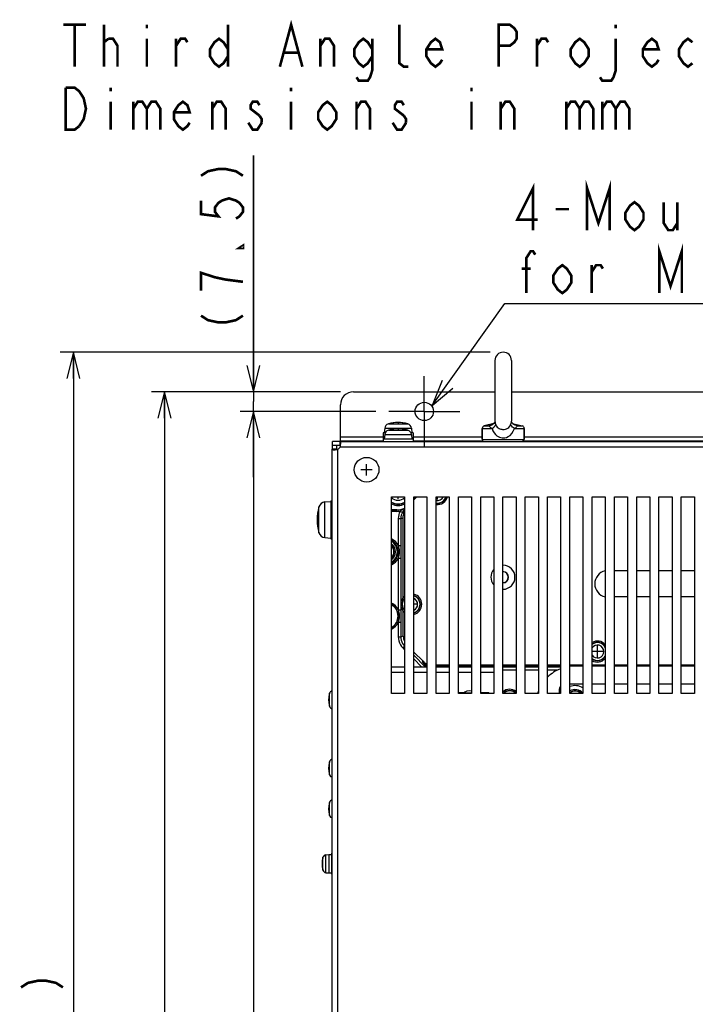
# Model space of a CAD drawing. Extents: x 26 to 410, y 32 to 287.
# Tile 20 of 47: x 26 to 78, y 201 to 276. Entities that reach past the tile are written whole.
import ezdxf

# ---------------------------------------------------------------- set-up
doc = ezdxf.new("R2010")
doc.units = 0
doc.header["$LTSCALE"] = 23.1
doc.linetypes.add('CENTER', pattern=[0.6, 0.375, -0.075, 0.075, -0.075])
doc.layers.get('0').update_dxf_attribs({"linetype": 'CONTINUOUS'})
for name, color, linetype in [('ALL_AXIS', 7, 'CONTINUOUS'), ('ALL_CURVE', 7, 'CONTINUOUS'), ('ALL_DIM', 7, 'CONTINUOUS'), ('ALL_FEATURES', 7, 'CONTINUOUS'), ('ALL_NOTE', 7, 'CONTINUOUS')]:
    doc.layers.add(name, color=color, linetype=linetype)
doc.dimstyles.get("Standard").update_dxf_attribs({"dimtxt": 2.5, "dimasz": 2.5, "dimexe": 1.25, "dimexo": 0.625, "dimtad": 1, "dimcen": 2.5, "dimazin": 3, "dimtfac": 1, "dimtmove": 0, "dimatfit": 3})

# ---------------------------------------------------------------- blocks, each defined once
blk = doc.blocks.new('_OPEN')
at = {"color": 0, "linetype": 'BYBLOCK'}
for p, q in [((0, 0), (-1, 0.25)), ((-1, -0.25), (0, 0)), ((-1, 0), (0, 0))]:
    blk.add_line(p, q, dxfattribs=at)
blk = doc.blocks.new('*D9')
at = {"layer": 'ALL_DIM', "color": 2, "linetype": 'CONTINUOUS'}
for p, q in [((53.576, 245.881), (43.24, 245.881)), ((44.24, 245.881), (44.24, 192.381)), ((44.24, 138.881), (44.24, 192.381)), ((53.576, 138.881), (43.24, 138.881))]:
    blk.add_line(p, q, dxfattribs=at)
at = {"layer": 'ALL_DIM', "color": 2, "linetype": 'CONTINUOUS', "xscale": 2, "yscale": 2, "zscale": 2}
for p, rotation in [((44.24, 245.881), 90), ((44.24, 138.881), 270)]:
    blk.add_blockref('_OPEN', p, dxfattribs=dict(at, rotation=rotation))
blk = doc.blocks.new('*D10')
at = {"layer": 'ALL_DIM', "color": 2, "linetype": 'CONTINUOUS'}
for p, q in [((44.24, 247.381), (44.24, 265.398)), ((44.24, 265.398), (44.24, 246.631)), ((50.876, 247.381), (43.24, 247.381)), ((44.24, 240.881), (44.24, 246.631)), ((53.576, 245.881), (43.24, 245.881)), ((44.24, 245.881), (44.24, 240.881))]:
    blk.add_line(p, q, dxfattribs=at)
at = {"layer": 'ALL_DIM', "color": 2, "linetype": 'CONTINUOUS', "xscale": 2, "yscale": 2, "zscale": 2}
for p, rotation in [((44.24, 247.381), 270), ((44.24, 245.881), 90)]:
    blk.add_blockref('_OPEN', p, dxfattribs=dict(at, rotation=rotation))
blk = doc.blocks.new('*D11')
at = {"layer": 'ALL_DIM', "color": 2, "linetype": 'CONTINUOUS'}
for p, q in [((50.876, 247.381), (36.455, 247.381)), ((37.455, 247.381), (37.455, 192.381)), ((37.455, 137.381), (37.455, 192.381)), ((50.876, 137.381), (36.455, 137.381))]:
    blk.add_line(p, q, dxfattribs=at)
at = {"layer": 'ALL_DIM', "color": 2, "linetype": 'CONTINUOUS', "xscale": 2, "yscale": 2, "zscale": 2}
for p, rotation in [((37.455, 247.381), 90), ((37.455, 137.381), 270)]:
    blk.add_blockref('_OPEN', p, dxfattribs=dict(at, rotation=rotation))
blk = doc.blocks.new('*D12')
at = {"layer": 'ALL_DIM', "color": 2, "linetype": 'CONTINUOUS'}
for p, q in [((62.296, 250.401), (29.509, 250.401)), ((30.509, 250.401), (30.509, 193.891)), ((30.509, 137.381), (30.509, 193.891)), ((54.576, 137.381), (29.509, 137.381))]:
    blk.add_line(p, q, dxfattribs=at)
at = {"layer": 'ALL_DIM', "color": 2, "linetype": 'CONTINUOUS', "xscale": 2, "yscale": 2, "zscale": 2}
for p, rotation in [((30.509, 250.401), 90), ((30.509, 137.381), 270)]:
    blk.add_blockref('_OPEN', p, dxfattribs=dict(at, rotation=rotation))

msp = doc.modelspace()

# ---------------------------------------------------------------- linework, layer by layer
at = {"layer": 'ALL_AXIS', "color": 7, "linetype": 'CONTINUOUS'}
for p, q in [((62.666, 249.771), (62.666, 245.142)), ((63.926, 249.771), (63.926, 245.142)), ((62.576, 244.961), (61.848, 244.779)), ((64.016, 244.961), (64.745, 244.779)), ((54.126, 244.261), (54.126, 243.601)), ((54.297, 244.261), (54.126, 244.261)), ((54.257, 244.608), (54.226, 244.261)), ((54.257, 244.128), (54.226, 243.781)), ((56.426, 244.261), (56.256, 244.261)), ((56.296, 244.608), (56.326, 244.261)), ((56.296, 244.128), (56.326, 243.781)), ((56.426, 244.261), (56.426, 243.601)), ((61.696, 244.585), (61.696, 243.741)), ((64.896, 244.585), (64.896, 243.741)), ((50.256, 243.281), (50.256, 243.002)), ((50.576, 243.281), (50.256, 243.281)), ((50.276, 243.281), (50.276, 243.601)), ((50.855, 243.601), (50.276, 243.601)), ((56.426, 243.781), (54.126, 243.781)), ((61.696, 243.741), (64.896, 243.741)), ((61.736, 243.601), (61.736, 243.741)), ((64.816, 243.601), (64.816, 243.741)), ((49.688, 238.982), (50.136, 239.021)), ((50.136, 239.071), (50.136, 236.171)), ((50.136, 239.071), (50.256, 239.071)), ((49.688, 236.26), (50.136, 236.221)), ((50.136, 236.171), (50.256, 236.171)), ((59.876, 224.461), (60.312, 224.461)), ((61.576, 224.461), (62.196, 224.461)), ((62.196, 224.381), (62.196, 224.461)), ((67.576, 224.681), (67.576, 224.381)), ((69.376, 225.081), (68.376, 225.081)), ((71.076, 225.081), (70.076, 225.081)), ((72.776, 225.081), (71.776, 225.081)), ((74.476, 225.081), (73.476, 225.081)), ((76.176, 225.081), (75.176, 225.081)), ((77.876, 225.081), (76.876, 225.081)), ((49.772, 212.081), (49.996, 212.101)), ((49.996, 212.101), (49.996, 210.701)), ((49.996, 212.101), (50.196, 212.101)), ((50.196, 212.201), (50.196, 210.601)), ((50.196, 212.201), (50.256, 212.201)), ((49.772, 210.72), (49.996, 210.701)), ((49.996, 210.701), (50.196, 210.701)), ((50.196, 210.601), (50.256, 210.601))]:
    msp.add_line(p, q, dxfattribs=at)
at = {"layer": 'ALL_AXIS', "color": 7, "linetype": 'CENTER'}
for q in [(57.276, 248.581), (54.576, 245.881), (57.276, 243.181), (59.976, 245.881)]:
    msp.add_line((57.276, 245.881), q, dxfattribs=at)
at = {"layer": 'ALL_AXIS', "color": 9, "linetype": 'CONTINUOUS'}
for p, q in [((54.534, 244.941), (56.018, 244.941)), ((54.257, 244.608), (56.296, 244.608)), ((54.257, 244.128), (56.296, 244.128)), ((54.534, 244.461), (56.018, 244.461)), ((49.688, 236.26), (49.688, 238.982)), ((49.234, 236.636), (49.234, 238.606)), ((62.039, 224.381), (62.039, 224.461)), ((50.045, 223.408), (50.045, 224.393)), ((50.045, 218.188), (50.045, 219.173)), ((50.045, 215.088), (50.045, 216.073)), ((49.545, 210.908), (49.545, 211.893)), ((49.772, 210.72), (49.772, 212.081))]:
    msp.add_line(p, q, dxfattribs=at)
at = {"layer": 'ALL_AXIS', "color": 3, "linetype": 'CONTINUOUS'}
for p, q in [((50.576, 243.281), (50.576, 243.002)), ((50.855, 243.281), (50.576, 243.281))]:
    msp.add_line(p, q, dxfattribs=at)
at = {"layer": 'ALL_AXIS', "color": 7, "linetype": 'CONTINUOUS'}
for centre, radius in [((57.276, 245.881), 0.7), ((52.876, 241.441), 0.94)]:
    msp.add_circle(centre, radius, dxfattribs=at)
for centre, radius, start, end in [((63.296, 249.771), 0.63, 0, 180), ((54.635, 244.574), 0.38, 105.36249, 175), ((55.276, 242.241), 2.8, 74.63751, 105.36249), ((55.917, 244.574), 0.38, 5, 74.63751), ((54.635, 244.094), 0.38, 105.36249, 175), ((55.276, 241.761), 2.8, 74.63751, 105.36249), ((55.917, 244.094), 0.38, 5, 74.63751), ((50.497, 243.36), 0.4, 296.58657, 333.41343), ((49.734, 238.464), 0.52, 95, 164.11915), ((55.276, 239.861), 1.05, 241.19134, 298.80866), ((55.276, 239.861), 1.15, 243.88658, 296.11342), ((58.276, 239.581), 0.7, 261.67961, 343.35469), ((58.276, 239.581), 0.8, 262.69525, 345.12704), ((52.696, 237.621), 3.6, 164.11915, 195.88085), ((49.734, 236.778), 0.52, 195.88085, 265), ((54.276, 235.181), 0.8, 309.3601, 50.6399), ((54.276, 235.181), 0.7, 316.29009, 43.70991), ((63.276, 233.241), 0.41, 270, 90), ((56.276, 231.181), 0.8, 284.73953, 75.26047), ((56.276, 231.181), 0.8, 129.3601, 230.6399), ((56.276, 231.181), 0.7, 136.29009, 223.70991), ((56.276, 231.181), 0.7, 286.64186, 73.35814), ((70.476, 227.581), 0.8, 40.60373, 120.59889), ((70.476, 227.581), 0.7, 29.89963, 124.94081), ((70.476, 227.581), 0.8, 239.40111, 319.39627), ((70.476, 227.581), 0.7, 235.05919, 330.10037), ((50.295, 224.322), 0.26, 98.72967, 164.11915), ((60.696, 223.901), 0.68, 74.6445, 135.03812), ((63.796, 223.901), 0.8, 52.38426, 131.09408), ((63.796, 223.901), 0.7, 46.03316, 136.03216), ((67.976, 224.681), 0.4, 138.85427, 180.00004), ((68.776, 223.881), 0.7, 46.29406, 124.94081), ((68.776, 223.881), 1.1, 56.87596, 111.36064), ((68.776, 223.881), 0.8, 41.30127, 120), ((51.776, 223.901), 1.8, 164.11915, 195.88085), ((50.295, 223.479), 0.26, 195.88085, 261.27033), ((50.295, 219.102), 0.26, 98.72967, 164.11915), ((51.776, 218.681), 1.8, 164.11915, 195.88085), ((50.295, 218.259), 0.26, 195.88085, 261.27033), ((50.295, 216.002), 0.26, 98.72967, 164.11915), ((51.776, 215.581), 1.8, 164.11915, 195.88085), ((50.295, 215.159), 0.26, 195.88085, 261.27033), ((51.276, 211.401), 1.8, 164.11915, 195.88085), ((49.795, 211.822), 0.26, 95, 164.11915), ((49.795, 210.979), 0.26, 195.88085, 265)]:
    msp.add_arc(centre, radius, start, end, dxfattribs=at)
at = {"layer": 'ALL_AXIS', "color": 9, "linetype": 'CONTINUOUS'}
for centre, radius, start, end in [((55.276, 239.861), 1.02, 240.13633, 299.86367), ((55.276, 239.861), 0.742, 227.29291, 312.70709), ((58.276, 239.581), 0.68, 261.28979, 342.56278), ((58.276, 239.581), 0.493, 257.96759, 335.37295), ((54.276, 235.181), 0.68, 317.95637, 42.04363), ((56.276, 231.181), 0.68, 137.95637, 222.04363), ((56.276, 231.181), 0.493, 294.06482, 65.93518), ((56.276, 231.181), 0.68, 287.42042, 72.57958), ((70.476, 227.581), 0.68, 25.25646, 127.09491), ((70.476, 227.581), 0.493, 214.54014, 145.45986), ((70.476, 227.581), 0.68, 232.90509, 334.74354), ((63.796, 223.901), 0.68, 44.97444, 133.83285), ((68.776, 223.881), 0.68, 47.87941, 126.73106), ((63.796, 223.901), 0.493, 83.38503, 96.61497)]:
    msp.add_arc(centre, radius, start, end, dxfattribs=at)
at = {"layer": 'ALL_CURVE', "color": 40, "linetype": 'CONTINUOUS'}
for p, q in [((55.276, 245.041), (55.276, 244.969)), ((55.276, 244.561), (55.276, 244.489)), ((52.876, 241.011), (52.876, 241.871)), ((53.306, 241.441), (52.446, 241.441)), ((55.276, 239.231), (55.276, 239.381)), ((58.276, 239.161), (58.276, 239.381)), ((49.096, 237.621), (49.182, 237.621)), ((56.696, 231.181), (56.476, 231.181)), ((70.896, 227.581), (70.076, 227.581)), ((70.476, 227.161), (70.476, 228.001)), ((49.976, 223.901), (50.026, 223.901)), ((49.976, 218.681), (50.026, 218.681)), ((49.976, 215.581), (50.026, 215.581)), ((49.476, 211.401), (49.526, 211.401))]:
    msp.add_line(p, q, dxfattribs=at)
for centre, radius, start, end in [((55.276, 242.241), 2.8, 76.99712, 103.00288), ((55.276, 241.761), 2.8, 76.99712, 103.00288), ((52.696, 237.621), 3.6, 167.48667, 192.51333), ((51.776, 223.901), 1.8, 166.5066, 193.4934), ((51.776, 218.681), 1.8, 166.5066, 193.4934), ((51.776, 215.581), 1.8, 166.5066, 193.4934), ((51.276, 211.401), 1.8, 166.5066, 193.4934)]:
    msp.add_arc(centre, radius, start, end, dxfattribs=at)
at = {"layer": 'ALL_DIM', "color": 2, "linetype": 'CONTINUOUS', "const_width": 0.2}
for points in [[(40.24, 263.85), (40.773, 264.194), (41.573, 264.366), (42.107, 264.366), (42.907, 264.194), (43.44, 263.85)], [(40.24, 261.958), (40.24, 260.926), (41.573, 260.754), (41.307, 261.098), (41.307, 261.442), (41.573, 261.786), (41.84, 261.958), (42.373, 262.13), (42.907, 261.958), (43.173, 261.786), (43.44, 261.442), (43.44, 261.098), (43.173, 260.754), (42.907, 260.582)], [(43.44, 258.518), (43.44, 258.346), (43.173, 258.346), (43.44, 258.518)], [(43.44, 255.766), (42.107, 255.938), (41.307, 256.11), (40.773, 256.282), (40.24, 256.454), (40.24, 255.078)], [(40.24, 253.186), (40.773, 252.842), (41.573, 252.67), (42.107, 252.67), (42.907, 252.842), (43.44, 253.186)], [(26.509, 201.975), (27.042, 202.319), (27.842, 202.491), (28.376, 202.491), (29.176, 202.319), (29.709, 201.975)]]:
    msp.add_lwpolyline(points, dxfattribs=at)
at = {"layer": 'ALL_FEATURES', "color": 7, "linetype": 'CONTINUOUS'}
for p, q in [((51.876, 247.381), (62.666, 247.381)), ((63.926, 247.381), (102.626, 247.381)), ((50.876, 243.601), (50.876, 246.381)), ((62.448, 244.857), (62.449, 244.858)), ((62.666, 245.144), (62.666, 245.143)), ((62.666, 245.143), (62.666, 245.136)), ((63.926, 245.143), (63.926, 245.144)), ((63.927, 245.136), (63.926, 245.143)), ((64.145, 244.857), (64.144, 244.857)), ((61.696, 243.741), (61.696, 244.585)), ((64.896, 243.741), (64.896, 244.585)), ((50.855, 243.281), (50.855, 243.601)), ((50.855, 243.601), (115.698, 243.601)), ((50.876, 243.641), (54.126, 243.641)), ((56.426, 243.641), (61.736, 243.641)), ((64.816, 243.641), (101.736, 243.641)), ((50.256, 170.481), (50.256, 243.002)), ((50.576, 243.002), (50.256, 243.002)), ((54.776, 224.381), (54.776, 239.381)), ((54.776, 239.381), (55.776, 239.381)), ((55.776, 239.381), (55.776, 224.381)), ((56.716, 239.381), (56.476, 239.141)), ((56.476, 224.381), (56.476, 239.381)), ((56.476, 239.381), (57.476, 239.381)), ((57.476, 239.381), (57.476, 224.381)), ((58.176, 224.381), (58.176, 239.381)), ((58.176, 239.381), (59.176, 239.381)), ((59.176, 239.381), (59.176, 224.381)), ((59.876, 224.381), (59.876, 239.381)), ((59.876, 239.381), (60.876, 239.381)), ((60.876, 239.381), (60.876, 224.381)), ((61.576, 224.381), (61.576, 239.381)), ((61.576, 239.381), (62.576, 239.381)), ((62.576, 239.381), (62.576, 224.381)), ((63.276, 224.381), (63.276, 239.381)), ((63.276, 239.381), (64.276, 239.381)), ((64.276, 239.381), (64.276, 224.381)), ((64.976, 224.381), (64.976, 239.381)), ((64.976, 239.381), (65.976, 239.381)), ((65.976, 239.381), (65.976, 224.381)), ((66.676, 224.381), (66.676, 239.381)), ((66.676, 239.381), (67.676, 239.381)), ((67.676, 239.381), (67.676, 224.381)), ((68.376, 224.381), (68.376, 239.381)), ((68.376, 239.381), (69.376, 239.381)), ((69.376, 239.381), (69.376, 224.381)), ((70.076, 224.381), (70.076, 239.381)), ((70.076, 239.381), (71.076, 239.381)), ((71.076, 239.381), (71.076, 224.381)), ((71.776, 224.381), (71.776, 239.381)), ((71.776, 239.381), (72.776, 239.381)), ((72.776, 239.381), (72.776, 224.381)), ((73.476, 224.381), (73.476, 239.381)), ((73.476, 239.381), (74.476, 239.381)), ((74.476, 239.381), (74.476, 224.381)), ((75.176, 224.381), (75.176, 239.381)), ((75.176, 239.381), (76.176, 239.381)), ((76.176, 239.381), (76.176, 224.381)), ((76.876, 224.381), (76.876, 239.381)), ((76.876, 239.381), (77.876, 239.381)), ((77.876, 239.381), (77.876, 224.381)), ((55.176, 238.379), (54.776, 238.379)), ((55.676, 231.695), (55.676, 237.927)), ((72.776, 233.741), (71.776, 233.741)), ((74.476, 233.741), (73.476, 233.741)), ((76.176, 233.741), (75.176, 233.741)), ((77.876, 233.741), (76.876, 233.741)), ((72.776, 231.741), (71.776, 231.741)), ((74.476, 231.741), (73.476, 231.741)), ((76.176, 231.741), (75.176, 231.741)), ((77.876, 231.741), (76.876, 231.741)), ((55.676, 228.755), (55.676, 230.661)), ((56.476, 227.541), (57.183, 226.834)), ((54.776, 226.421), (55.776, 226.421)), ((56.476, 226.421), (57.476, 226.421)), ((59.176, 226.541), (58.176, 226.541)), ((58.176, 226.421), (59.176, 226.421)), ((60.876, 226.541), (59.876, 226.541)), ((59.876, 226.421), (60.876, 226.421)), ((62.576, 226.541), (61.576, 226.541)), ((61.576, 226.421), (62.576, 226.421)), ((64.276, 226.541), (63.276, 226.541)), ((63.276, 226.421), (64.276, 226.421)), ((63.276, 226.181), (64.276, 226.181)), ((65.976, 226.541), (64.976, 226.541)), ((64.976, 226.421), (65.976, 226.421)), ((64.976, 226.181), (65.976, 226.181)), ((67.676, 226.541), (66.676, 226.541)), ((66.676, 226.421), (67.676, 226.421)), ((66.676, 226.181), (67.483, 226.181)), ((69.376, 226.541), (68.376, 226.541)), ((68.776, 226.481), (69.376, 226.481)), ((71.076, 226.541), (70.076, 226.541)), ((70.076, 226.481), (71.076, 226.481)), ((72.776, 226.541), (71.776, 226.541)), ((71.776, 226.481), (72.776, 226.481)), ((74.476, 226.541), (73.476, 226.541)), ((73.476, 226.481), (74.476, 226.481)), ((76.176, 226.541), (75.176, 226.541)), ((75.176, 226.481), (76.176, 226.481)), ((77.876, 226.541), (76.876, 226.541)), ((76.876, 226.481), (77.876, 226.481)), ((55.776, 224.381), (54.776, 224.381)), ((57.476, 224.381), (56.476, 224.381)), ((59.176, 224.381), (58.176, 224.381)), ((60.876, 224.381), (59.876, 224.381)), ((60.876, 224.401), (60.356, 224.401)), ((62.576, 224.381), (61.576, 224.381)), ((64.276, 224.381), (63.276, 224.381)), ((65.976, 224.381), (64.976, 224.381)), ((67.676, 224.381), (66.676, 224.381)), ((69.376, 224.381), (68.376, 224.381)), ((71.076, 224.381), (70.076, 224.381)), ((72.776, 224.381), (71.776, 224.381)), ((74.476, 224.381), (73.476, 224.381)), ((76.176, 224.381), (75.176, 224.381)), ((77.876, 224.381), (76.876, 224.381))]:
    msp.add_line(p, q, dxfattribs=at)
at = {"layer": 'ALL_FEATURES', "color": 9, "linetype": 'CONTINUOUS'}
for p, q in [((61.848, 244.779), (62.203, 244.779)), ((62.53, 244.918), (62.476, 244.898)), ((64.39, 244.779), (64.745, 244.779)), ((61.696, 244.585), (62.442, 244.585)), ((64.151, 244.585), (64.896, 244.585)), ((50.876, 243.941), (54.126, 243.941)), ((51.876, 243.601), (51.876, 243.641)), ((56.426, 243.941), (61.696, 243.941)), ((56.762, 243.601), (56.762, 243.641)), ((57.469, 243.601), (57.469, 243.641)), ((59.766, 243.641), (59.766, 243.601)), ((60.756, 243.641), (60.756, 243.601)), ((64.896, 243.941), (101.656, 243.941)), ((50.676, 170.522), (50.676, 243.002)), ((50.855, 243.181), (115.698, 243.181)), ((55.176, 238.365), (54.776, 238.365)), ((55.176, 238.265), (54.776, 238.265)), ((55.176, 238.265), (55.176, 238.379)), ((55.424, 238.284), (55.601, 238.191)), ((55.286, 237.727), (55.286, 235.655)), ((55.286, 237.727), (55.486, 237.727)), ((55.486, 237.727), (55.486, 235.655)), ((55.286, 235.655), (55.486, 235.655)), ((55.286, 234.707), (55.286, 230.754)), ((55.286, 234.707), (55.486, 234.707)), ((55.486, 234.707), (55.486, 231.231)), ((55.286, 230.754), (55.486, 230.754)), ((55.486, 231.131), (55.486, 230.754)), ((55.486, 230.754), (55.486, 230.653)), ((55.286, 229.807), (55.286, 228.699)), ((55.286, 229.807), (55.486, 229.807)), ((55.486, 229.807), (55.486, 228.699)), ((55.286, 228.699), (55.486, 228.699)), ((55.486, 228.699), (55.676, 228.777)), ((55.637, 227.851), (55.776, 227.99)), ((55.637, 227.851), (55.776, 227.712)), ((56.476, 227.295), (57.35, 226.421)), ((56.476, 227.012), (57.068, 226.421)), ((57.133, 226.792), (57.16, 226.857)), ((54.776, 226.001), (55.776, 226.001)), ((56.476, 226.001), (57.476, 226.001)), ((58.176, 226.5), (59.176, 226.5)), ((58.176, 226.001), (59.176, 226.001)), ((59.876, 226.5), (60.876, 226.5)), ((59.876, 226.001), (60.876, 226.001)), ((61.576, 226.5), (62.576, 226.5)), ((61.576, 226.001), (62.576, 226.001)), ((63.276, 226.5), (64.276, 226.5)), ((64.976, 226.5), (65.976, 226.5)), ((66.676, 226.5), (67.676, 226.5)), ((68.376, 226.5), (69.376, 226.5)), ((70.076, 226.5), (71.076, 226.5)), ((71.776, 226.5), (72.776, 226.5)), ((73.476, 226.5), (74.476, 226.5)), ((75.176, 226.5), (76.176, 226.5)), ((76.876, 226.5), (77.876, 226.5)), ((60.356, 224.401), (60.331, 224.381))]:
    msp.add_line(p, q, dxfattribs=at)
for points in [[(62.476, 244.898), (62.411, 244.873), (62.344, 244.845), (62.274, 244.813), (62.203, 244.779)], [(62.203, 244.779), (62.382, 244.825), (62.448, 244.857)], [(62.203, 244.779), (62.221, 244.768), (62.238, 244.751), (62.258, 244.73), (62.285, 244.703), (62.322, 244.67), (62.373, 244.63), (62.442, 244.585)], [(62.442, 244.585), (62.578, 244.686), (62.677, 244.781), (62.731, 244.862)], [(62.666, 245.143), (62.671, 245.082), (62.691, 244.984), (62.731, 244.862)], [(62.731, 244.862), (62.78, 244.764), (62.84, 244.687), (62.907, 244.627), (62.977, 244.584), (63.048, 244.553), (63.116, 244.533), (63.18, 244.52), (63.241, 244.513), (63.296, 244.511)], [(63.296, 244.511), (63.373, 244.515), (63.459, 244.529), (63.55, 244.556), (63.643, 244.599), (63.73, 244.664), (63.804, 244.752), (63.861, 244.862)], [(63.861, 244.862), (63.902, 244.985), (63.922, 245.085), (63.926, 245.143)], [(64.151, 244.585), (64.014, 244.686), (63.915, 244.781), (63.861, 244.862)], [(64.18, 244.873), (64.114, 244.899), (64.063, 244.919)], [(64.39, 244.779), (64.211, 244.825), (64.145, 244.857)], [(64.151, 244.585), (64.22, 244.631), (64.271, 244.671), (64.309, 244.704), (64.335, 244.731), (64.355, 244.752), (64.372, 244.768), (64.39, 244.779)], [(64.39, 244.779), (64.319, 244.814), (64.248, 244.845), (64.18, 244.873)], [(62.442, 244.585), (62.515, 244.401), (62.605, 244.245), (62.707, 244.122), (62.813, 244.028), (62.92, 243.961), (63.023, 243.915), (63.121, 243.886), (63.212, 243.871), (63.296, 243.866)], [(63.296, 243.866), (63.412, 243.875), (63.542, 243.905), (63.681, 243.965), (63.821, 244.061), (63.952, 244.198), (64.066, 244.376), (64.151, 244.585)], [(56.634, 239.299), (56.636, 239.323), (56.638, 239.381)], [(56.702, 239.381), (56.687, 239.358), (56.679, 239.344)], [(55.424, 238.284), (55.364, 238.151), (55.321, 238.012), (55.295, 237.87), (55.286, 237.727)], [(55.776, 238.478), (55.754, 238.466), (55.667, 238.42), (55.591, 238.38), (55.526, 238.345), (55.47, 238.313), (55.424, 238.284)], [(55.601, 238.191), (55.551, 238.081), (55.515, 237.965), (55.493, 237.846), (55.486, 237.727)], [(55.776, 238.435), (55.763, 238.422), (55.714, 238.365), (55.671, 238.307), (55.633, 238.248), (55.601, 238.191)], [(55.486, 237.727), (55.551, 237.742), (55.616, 237.759), (55.676, 237.777)], [(55.286, 235.655), (55.311, 235.562), (55.333, 235.454), (55.35, 235.327), (55.357, 235.187), (55.351, 235.046), (55.334, 234.914), (55.312, 234.802), (55.286, 234.707)], [(55.486, 235.655), (55.486, 235.553), (55.486, 235.442), (55.485, 235.318), (55.485, 235.187), (55.485, 235.054), (55.486, 234.926), (55.486, 234.811), (55.486, 234.707)], [(55.286, 230.754), (55.311, 230.662), (55.333, 230.554), (55.35, 230.427), (55.356, 230.287), (55.351, 230.145), (55.334, 230.014), (55.311, 229.902), (55.286, 229.807)], [(55.486, 230.653), (55.485, 230.418), (55.485, 230.287), (55.485, 230.154), (55.486, 230.026), (55.486, 229.911), (55.486, 229.807)], [(55.286, 228.699), (55.296, 228.546), (55.326, 228.391), (55.377, 228.24), (55.448, 228.097), (55.536, 227.967), (55.637, 227.851)], [(55.486, 228.699), (55.494, 228.571), (55.52, 228.442), (55.562, 228.317), (55.621, 228.198), (55.694, 228.089), (55.776, 227.995)], [(57.133, 226.792), (57.133, 226.79), (57.134, 226.787), (57.135, 226.783), (57.139, 226.777), (57.144, 226.769), (57.15, 226.759), (57.159, 226.747), (57.169, 226.733), (57.182, 226.718), (57.197, 226.7), (57.213, 226.68), (57.232, 226.657), (57.253, 226.633), (57.277, 226.606), (57.302, 226.577), (57.328, 226.548), (57.355, 226.518), (57.382, 226.489), (57.408, 226.46), (57.444, 226.421)], [(57.133, 226.792), (57.252, 226.691), (57.386, 226.609), (57.476, 226.571)]]:
    msp.add_lwpolyline(points, dxfattribs=at)
at = {"layer": 'ALL_FEATURES', "color": 7, "linetype": 'CONTINUOUS'}
for points in [[(62.666, 245.136), (62.657, 245.096), (62.628, 245.031), (62.572, 244.955), (62.485, 244.88), (62.448, 244.857)], [(62.647, 245.075), (62.629, 245.033), (62.628, 245.032)], [(64.144, 244.857), (64.103, 244.883), (64.018, 244.958), (63.964, 245.033), (63.935, 245.097), (63.927, 245.136)], [(50.897, 243.478), (50.896, 243.521), (50.891, 243.555), (50.882, 243.58), (50.871, 243.596), (50.855, 243.601)], [(50.855, 243.181), (50.871, 243.246), (50.882, 243.31), (50.891, 243.371), (50.896, 243.428), (50.897, 243.478)], [(50.256, 243.002), (50.263, 242.985), (50.281, 242.972), (50.312, 242.964), (50.354, 242.96), (50.379, 242.96)], [(50.379, 242.96), (50.406, 242.96), (50.466, 242.964), (50.533, 242.972), (50.604, 242.985), (50.676, 243.002)]]:
    msp.add_lwpolyline(points, dxfattribs=at)
at = {"layer": 'ALL_FEATURES', "color": 3, "linetype": 'CONTINUOUS'}
for points in [[(50.876, 243.278), (50.871, 243.28), (50.855, 243.281)], [(50.576, 243.002), (50.578, 242.985), (50.579, 242.981)]]:
    msp.add_lwpolyline(points, dxfattribs=at)
at = {"layer": 'ALL_FEATURES', "color": 7, "linetype": 'CONTINUOUS'}
for centre, radius, start, end in [((51.876, 246.381), 1, 90, 180), ((61.896, 244.585), 0.2, 104.03624, 180), ((64.696, 244.585), 0.2, 0, 75.96376), ((55.176, 239.881), 1.502, 330.65339, 340.50214), ((55.176, 239.881), 1.502, 270, 293.5733), ((56.676, 237.927), 1, 154.34459, 180), ((63.276, 233.241), 0.915, 140.0702, 219.92705), ((63.276, 233.241), 0.915, 269.99986, 89.99986), ((63.276, 233.241), 0.43, 269.99983, 89.99983), ((71.276, 232.741), 1, 101.59111, 258.40889), ((54.276, 230.281), 1.002, 300.00888, 59.99112), ((56.676, 228.755), 1, 180, 205.65541), ((57.89, 227.541), 1, 225, 245.46603), ((68.776, 223.481), 3, 111.53197, 134.45925), ((68.776, 223.481), 3, 90, 97.66367), ((68.776, 223.481), 3, 159.18426, 162.50808), ((60.356, 224.141), 0.26, 90, 112.3422)]:
    msp.add_arc(centre, radius, start, end, dxfattribs=at)
at = {"layer": 'ALL_FEATURES', "color": 9, "linetype": 'CONTINUOUS'}
for centre, radius, start, end in [((55.176, 239.881), 1.502, 330.6493, 330.65339), ((55.176, 239.881), 1.502, 340.50214, 340.50466), ((55.176, 239.881), 1.516, 270, 293.32286), ((55.176, 239.881), 1.616, 270, 278.80806), ((54.276, 235.181), 1.003, 299.91988, 60.07764), ((54.276, 235.181), 1.116, 25.13393, 63.31389), ((54.276, 235.181), 0.943, 302.04685, 57.94732), ((54.276, 235.181), 1.016, 299.57052, 60.42723), ((54.276, 235.181), 1.116, 296.68524, 334.86606), ((54.276, 230.281), 1.116, 25.11918, 63.31051), ((54.276, 230.281), 1.016, 299.57928, 60.41866), ((54.276, 230.281), 1.116, 296.68871, 334.88082)]:
    msp.add_arc(centre, radius, start, end, dxfattribs=at)
at = {"layer": 'ALL_NOTE', "color": 2, "linetype": 'CONTINUOUS'}
for p, q in [((57.872, 246.326), (63.426, 254.102)), ((63.426, 254.102), (63.676, 254.102)), ((63.676, 254.102), (104.956, 254.102))]:
    msp.add_line(p, q, dxfattribs=at)
at = {"layer": 'ALL_NOTE', "color": 2, "linetype": 'CONTINUOUS', "const_width": 0.2}
for points in [[(46.256, 272.163), (47.116, 275.363), (47.976, 272.163)], [(29.744, 275.363), (31.464, 275.363)], [(30.604, 275.363), (30.604, 272.163)], [(32.84, 272.163), (32.84, 275.363)], [(36.108, 275.363), (36.108, 275.096)], [(42.3, 275.363), (42.3, 272.163)], [(56.06, 272.163), (55.716, 272.163), (55.372, 272.43), (55.372, 275.363)], [(62.94, 272.163), (62.94, 275.363), (63.8, 275.363), (64.144, 275.096), (64.316, 274.83), (64.316, 274.296), (64.144, 274.03), (63.8, 273.763), (62.94, 273.763)], [(71.884, 275.363), (71.884, 275.096)], [(32.84, 274.03), (33.184, 274.296)], [(33.184, 274.296), (33.528, 274.296), (33.872, 273.763), (33.872, 272.163)], [(36.108, 274.296), (36.108, 272.163)], [(38.344, 273.763), (38.688, 274.296), (39.032, 274.296), (39.204, 274.03)], [(38.344, 272.163), (38.344, 274.296)], [(42.3, 272.963), (41.956, 272.43), (41.612, 272.163), (41.268, 272.43), (40.924, 272.963), (40.924, 273.496), (41.268, 274.03), (41.612, 274.296), (41.956, 274.03), (42.3, 273.496)], [(49.352, 273.763), (49.696, 274.296), (50.04, 274.296), (50.384, 273.763), (50.384, 272.163)], [(49.352, 272.163), (49.352, 274.296)], [(53.308, 272.963), (52.964, 272.43), (52.62, 272.163), (52.276, 272.43), (51.932, 272.963), (51.932, 273.496), (52.276, 274.03), (52.62, 274.296), (52.964, 274.03), (53.308, 273.496)], [(53.308, 274.296), (53.308, 271.896), (53.136, 271.363), (52.964, 271.096), (52.276, 271.096), (52.104, 271.363)], [(58.64, 272.696), (58.468, 272.43), (58.124, 272.163), (57.78, 272.43), (57.436, 272.963), (57.436, 273.496), (57.78, 274.03), (58.124, 274.296), (58.468, 274.03), (58.64, 273.496), (57.436, 273.496)], [(65.864, 273.763), (66.208, 274.296), (66.552, 274.296), (66.724, 274.03)], [(65.864, 272.163), (65.864, 274.296)], [(69.82, 272.963), (69.476, 272.43), (69.132, 272.163), (68.788, 272.43), (68.444, 272.963), (68.444, 273.496), (68.788, 274.03), (69.132, 274.296), (69.476, 274.03), (69.82, 273.496), (69.82, 272.963)], [(71.884, 274.296), (71.884, 271.896), (71.712, 271.363), (71.54, 271.096), (70.852, 271.096), (70.68, 271.363)], [(75.152, 272.696), (74.98, 272.43), (74.636, 272.163), (74.292, 272.43), (73.948, 272.963), (73.948, 273.496), (74.292, 274.03), (74.636, 274.296), (74.98, 274.03), (75.152, 273.496), (73.948, 273.496)], [(77.732, 272.43), (77.388, 272.163), (77.044, 272.43), (76.7, 272.963), (76.7, 273.496), (77.044, 274.03), (77.388, 274.296), (77.732, 274.03)], [(46.6, 273.23), (47.632, 273.23)], [(30.948, 267.63), (30.604, 267.363), (29.916, 267.363), (29.916, 270.563)], [(29.916, 270.563), (30.604, 270.563), (30.948, 270.296), (31.12, 270.03), (31.292, 269.763), (31.464, 268.963), (31.292, 268.163), (30.948, 267.63)], [(33.356, 270.563), (33.356, 270.296)], [(47.116, 270.563), (47.116, 270.296)], [(60.876, 270.563), (60.876, 270.296)], [(33.356, 269.496), (33.356, 267.363)], [(35.076, 268.963), (35.42, 269.496), (35.764, 269.496), (36.108, 268.963), (36.108, 267.363)], [(35.076, 269.496), (35.076, 267.363)], [(36.108, 268.963), (36.452, 269.496), (36.796, 269.496), (37.14, 268.963), (37.14, 267.363)], [(39.376, 267.896), (39.204, 267.63), (38.86, 267.363), (38.516, 267.63), (38.172, 268.163), (38.172, 268.696), (38.516, 269.23), (38.86, 269.496), (39.204, 269.23), (39.376, 268.696), (38.172, 268.696)], [(41.096, 268.963), (41.44, 269.496), (41.784, 269.496), (42.128, 268.963), (42.128, 267.363)], [(41.096, 267.363), (41.096, 269.496)], [(44.708, 269.23), (44.536, 269.496), (44.192, 269.496), (44.02, 269.23), (44.02, 268.963), (44.708, 268.43)], [(47.116, 269.496), (47.116, 267.363)], [(50.556, 268.163), (50.212, 267.63), (49.868, 267.363), (49.524, 267.63), (49.18, 268.163), (49.18, 268.696), (49.524, 269.23), (49.868, 269.496), (50.212, 269.23), (50.556, 268.696), (50.556, 268.163)], [(52.104, 268.963), (52.448, 269.496), (52.792, 269.496), (53.136, 268.963), (53.136, 267.363)], [(52.104, 267.363), (52.104, 269.496)], [(55.716, 269.23), (55.544, 269.496), (55.2, 269.496), (55.028, 269.23), (55.028, 268.963), (55.716, 268.43)], [(60.876, 269.496), (60.876, 267.363)], [(63.112, 268.963), (63.456, 269.496), (63.8, 269.496), (64.144, 268.963), (64.144, 267.363)], [(63.112, 267.363), (63.112, 269.496)], [(68.1, 268.963), (68.444, 269.496), (68.788, 269.496), (69.132, 268.963), (69.132, 267.363)], [(68.1, 269.496), (68.1, 267.363)], [(69.132, 268.963), (69.476, 269.496), (69.82, 269.496), (70.164, 268.963), (70.164, 267.363)], [(70.852, 268.963), (71.196, 269.496), (71.54, 269.496), (71.884, 268.963), (71.884, 267.363)], [(70.852, 269.496), (70.852, 267.363)], [(71.884, 268.963), (72.228, 269.496), (72.572, 269.496), (72.916, 268.963), (72.916, 267.363)], [(44.88, 267.896), (44.536, 267.363), (44.192, 267.363), (44.02, 267.63), (43.848, 267.896)], [(44.708, 268.43), (44.88, 268.163), (44.88, 267.896)], [(55.888, 267.896), (55.544, 267.363), (55.2, 267.363), (55.028, 267.63), (54.856, 267.896)], [(55.716, 268.43), (55.888, 268.163), (55.888, 267.896)], [(69.696, 259.702), (69.696, 262.902), (70.556, 260.235), (71.416, 262.902), (71.416, 259.702)], [(65.568, 259.702), (65.568, 262.902), (64.364, 260.502), (65.912, 260.502)], [(67.288, 261.302), (68.32, 261.302)], [(73.996, 260.502), (73.652, 259.969), (73.308, 259.702), (72.964, 259.969), (72.62, 260.502), (72.62, 261.035), (72.964, 261.569), (73.308, 261.835), (73.652, 261.569), (73.996, 261.035), (73.996, 260.502)], [(75.544, 261.835), (75.544, 260.235), (75.888, 259.702), (76.232, 259.702), (76.576, 260.235)], [(76.576, 261.835), (76.576, 259.702)], [(75.2, 254.902), (75.2, 258.102), (76.06, 255.435), (76.92, 258.102), (76.92, 254.902)], [(65.052, 254.902), (65.052, 257.569), (65.396, 258.102), (65.568, 258.102), (65.74, 257.835)], [(64.708, 256.769), (65.396, 256.769)], [(68.492, 255.702), (68.148, 255.169), (67.804, 254.902), (67.46, 255.169), (67.116, 255.702), (67.116, 256.235), (67.46, 256.769), (67.804, 257.035), (68.148, 256.769), (68.492, 256.235), (68.492, 255.702)], [(70.04, 256.502), (70.384, 257.035), (70.728, 257.035), (70.9, 256.769)], [(70.04, 254.902), (70.04, 257.035)]]:
    msp.add_lwpolyline(points, dxfattribs=at)
at = {"layer": 'ALL_NOTE', "color": 2, "linetype": 'CONTINUOUS'}
msp.add_lwpolyline([(58.628, 248.244), (57.872, 246.326), (59.441, 247.662)], dxfattribs=at)

# ---------------------------------------------------------------- dimensions: what is measured, and where the dimension line sits
at = {"layer": 'ALL_DIM', "color": 2, "linetype": 'CONTINUOUS'}
for base, p1, p2, angle, picture, middle in [((44.24, 247.381), (53.576, 245.881), (50.876, 247.381), 90, '*D10', (43.44, 251.638)), ((30.509, 250.401), (54.576, 137.381), (62.296, 250.401), 90, '*D12', (29.709, 184.259)), ((37.455, 137.381), (50.876, 247.381), (50.876, 137.381), 270, '*D11', (36.655, 188.253)), ((44.24, 245.881), (53.576, 138.881), (53.576, 245.881), 90, '*D9', (43.44, 188.253))]:
    dim = msp.add_linear_dim(base=base, p1=p1, p2=p2, angle=angle, dimstyle='Standard', dxfattribs=at)
    dim.commit()
    dim.dimension.update_dxf_attribs({"geometry": picture, "text_midpoint": middle, "dimtype": 128})

doc.saveas('drawing.dxf')
